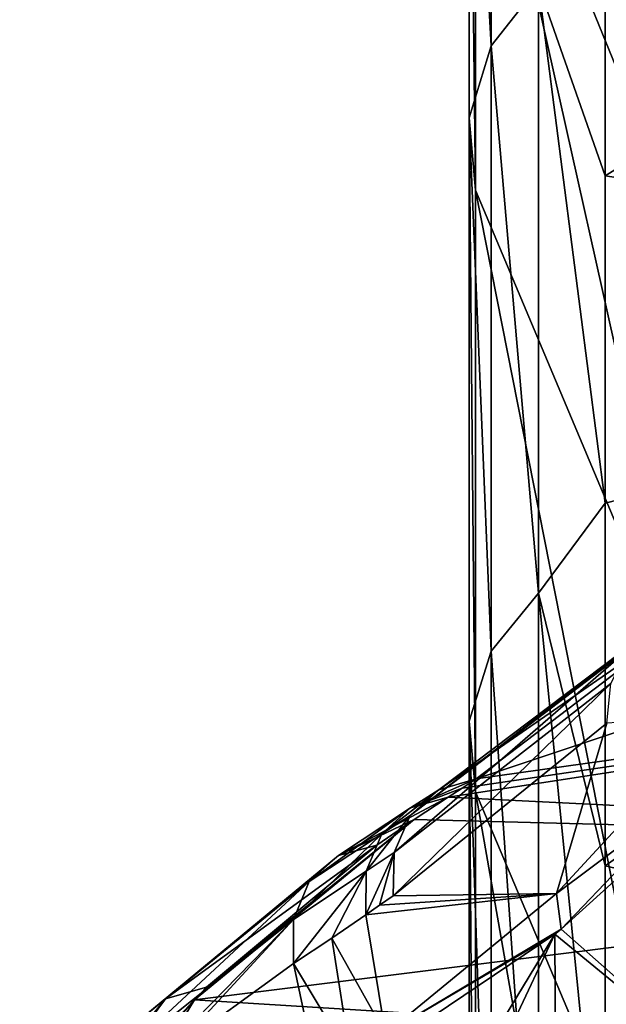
# Model space of a CAD drawing. Header units: millimetres. Extents: x -25 to 26, y -375 to 195.
# Tile 21 of 57: x -24 to -19, y 170 to 179. Entities that reach past the tile are written whole.
import ezdxf

# ---------------------------------------------------------------- set-up
doc = ezdxf.new("R2010")
doc.units = ezdxf.units.MM
doc.header["$LTSCALE"] = 20.092208
for name, color, linetype in [('100', 7, 'CONTINUOUS'), ('101', 7, 'CONTINUOUS'), ('128', 7, 'CONTINUOUS'), ('13', 7, 'CONTINUOUS'), ('14', 7, 'CONTINUOUS'), ('19', 7, 'CONTINUOUS'), ('36', 7, 'CONTINUOUS'), ('37', 7, 'CONTINUOUS'), ('38', 7, 'CONTINUOUS'), ('48', 7, 'CONTINUOUS'), ('85', 7, 'CONTINUOUS'), ('86', 7, 'CONTINUOUS'), ('87', 7, 'CONTINUOUS'), ('88', 7, 'CONTINUOUS')]:
    doc.layers.add(name, color=color, linetype=linetype)

msp = doc.modelspace()

# ---------------------------------------------------------------- linework, layer by layer
at = {"layer": '100', "color": 7, "linetype": 'CONTINUOUS', "true_color": 0xa2afbf}
for points in [[(-11.4311, 181.6752, 170.5108), (-11.4311, 176.024, 155.146), (-18.751, 177.135, 164.4186), (-11.4311, 181.6752, 170.5108)], [(-18.751, 179.7902, 172.2523), (-11.4311, 181.6752, 170.5108), (-18.751, 177.135, 164.4186), (-18.751, 179.7902, 172.2523)], [(-18.751, 177.135, 164.4186), (-11.4311, 176.024, 155.146), (-18.751, 174.1522, 156.7035), (-18.751, 177.135, 164.4186)], [(-11.4311, 176.024, 155.146), (-11.4311, 169.127, 140.2987), (-18.751, 170.8471, 149.121), (-11.4311, 176.024, 155.146)], [(-18.751, 174.1522, 156.7035), (-11.4311, 176.024, 155.146), (-18.751, 170.8471, 149.121), (-18.751, 174.1522, 156.7035)], [(-18.751, 170.8471, 149.121), (-11.4311, 169.127, 140.2987), (-18.751, 167.2255, 141.6844), (-18.751, 170.8471, 149.121)]]:
    msp.add_3dface(points, dxfattribs=at)
at = {"layer": '101', "color": 7, "linetype": 'CONTINUOUS', "true_color": 0xa2afbf}
for points in [[(-19.9341, 184.2891, 201.9612), (-19.9341, 181.2696, 186.4895), (-17.9019, 176.2844, 191.9368), (-19.9341, 184.2891, 201.9612)], [(-17.9019, 179.0095, 208.0135), (-19.9341, 184.2891, 201.9612), (-17.9019, 176.2844, 191.9368), (-17.9019, 179.0095, 208.0135)], [(-19.9341, 181.2696, 186.4895), (-19.9341, 177.0041, 171.3148), (-17.9019, 172.1758, 176.1568), (-19.9341, 181.2696, 186.4895)], [(-17.9019, 176.2844, 191.9368), (-19.9341, 181.2696, 186.4895), (-17.9019, 172.1758, 176.1568), (-17.9019, 176.2844, 191.9368)], [(-19.9341, 177.0041, 171.3148), (-19.9341, 171.5206, 156.5363), (-17.9019, 166.7148, 160.7925), (-19.9341, 177.0041, 171.3148)], [(-17.9019, 172.1758, 176.1568), (-19.9341, 177.0041, 171.3148), (-17.9019, 166.7148, 160.7925), (-17.9019, 172.1758, 176.1568)], [(-19.9341, 171.5206, 156.5363), (-19.9341, 164.8553, 142.2519), (-17.9019, 159.9424, 145.9594), (-19.9341, 171.5206, 156.5363)], [(-17.9019, 166.7148, 160.7925), (-19.9341, 171.5206, 156.5363), (-17.9019, 159.9424, 145.9594), (-17.9019, 166.7148, 160.7925)]]:
    msp.add_3dface(points, dxfattribs=at)
at = {"layer": '128', "color": 7, "linetype": 'CONTINUOUS', "true_color": 0xa2afbf}
for points in [[(-19.9907, 181.9461, 186.2429), (-19.7902, 182.6186, 186.0828), (-19.7902, 178.322, 170.8196), (-19.9907, 181.9461, 186.2429)], [(-19.7902, 182.6186, 186.0828), (-19.358, 178.8693, 170.6413), (-19.7902, 178.322, 170.8196), (-19.7902, 182.6186, 186.0828)], [(-19.9341, 177.0041, 171.3148), (-19.9341, 181.2696, 186.4895), (-19.9907, 181.9461, 186.2429), (-19.9341, 177.0041, 171.3148)], [(-19.9907, 177.6648, 171.0338), (-19.9341, 177.0041, 171.3148), (-19.9907, 181.9461, 186.2429), (-19.9907, 177.6648, 171.0338)], [(-19.9907, 177.6648, 171.0338), (-19.9907, 181.9461, 186.2429), (-19.7902, 178.322, 170.8196), (-19.9907, 177.6648, 171.0338)], [(-18.751, 179.7902, 172.2523), (-18.751, 177.135, 164.4186), (-19.358, 178.8693, 170.6413), (-18.751, 179.7902, 172.2523)], [(-19.358, 178.8693, 170.6413), (-19.358, 173.333, 155.7331), (-19.7902, 178.322, 170.8196), (-19.358, 178.8693, 170.6413)], [(-18.751, 177.135, 164.4186), (-18.751, 174.1522, 156.7035), (-19.358, 178.8693, 170.6413), (-18.751, 177.135, 164.4186)], [(-19.358, 178.8693, 170.6413), (-18.751, 174.1522, 156.7035), (-19.358, 173.333, 155.7331), (-19.358, 178.8693, 170.6413)], [(-19.9907, 177.6648, 171.0338), (-19.7902, 178.322, 170.8196), (-19.7902, 172.8021, 155.9552), (-19.9907, 177.6648, 171.0338)], [(-19.7902, 178.322, 170.8196), (-19.358, 173.333, 155.7331), (-19.7902, 172.8021, 155.9552), (-19.7902, 178.322, 170.8196)], [(-19.9341, 171.5206, 156.5363), (-19.9341, 177.0041, 171.3148), (-19.9907, 177.6648, 171.0338), (-19.9341, 171.5206, 156.5363)], [(-19.9907, 172.1643, 156.2219), (-19.9341, 171.5206, 156.5363), (-19.9907, 177.6648, 171.0338), (-19.9907, 172.1643, 156.2219)], [(-19.9907, 172.1643, 156.2219), (-19.9907, 177.6648, 171.0338), (-19.7902, 172.8021, 155.9552), (-19.9907, 172.1643, 156.2219)], [(-18.751, 174.1522, 156.7035), (-18.751, 170.8471, 149.121), (-19.358, 173.333, 155.7331), (-18.751, 174.1522, 156.7035)], [(-19.358, 173.333, 155.7331), (-19.358, 166.6062, 141.3228), (-19.7902, 172.8021, 155.9552), (-19.358, 173.333, 155.7331)], [(-18.751, 170.8471, 149.121), (-18.751, 167.2255, 141.6844), (-19.358, 173.333, 155.7331), (-18.751, 170.8471, 149.121)], [(-19.358, 173.333, 155.7331), (-18.751, 167.2255, 141.6844), (-19.358, 166.6062, 141.3228), (-19.358, 173.333, 155.7331)], [(-19.9907, 172.1643, 156.2219), (-19.7902, 172.8021, 155.9552), (-19.7902, 166.095, 141.5872), (-19.9907, 172.1643, 156.2219)], [(-19.7902, 172.8021, 155.9552), (-19.358, 166.6062, 141.3228), (-19.7902, 166.095, 141.5872), (-19.7902, 172.8021, 155.9552)], [(-19.9341, 164.8553, 142.2519), (-19.9341, 171.5206, 156.5363), (-19.9907, 172.1643, 156.2219), (-19.9341, 164.8553, 142.2519)], [(-19.9907, 165.481, 141.9048), (-19.9341, 164.8553, 142.2519), (-19.9907, 172.1643, 156.2219), (-19.9907, 165.481, 141.9048)], [(-19.9907, 165.481, 141.9048), (-19.9907, 172.1643, 156.2219), (-19.7902, 166.095, 141.5872), (-19.9907, 165.481, 141.9048)]]:
    msp.add_3dface(points, dxfattribs=at)
at = {"layer": '13', "color": 7, "linetype": 'CONTINUOUS', "true_color": 0xa2afbf}
for points in [[(-17.9399, 173.1502, 32.2297), (-8.6069, 175.4163, 34.2358), (-19.9285, 171.6388, 27.8886), (-17.9399, 173.1502, 32.2297)], [(-19.9285, 171.6388, 27.8886), (-8.6069, 175.4163, 34.2358), (-10.013, 173.0335, 27.3911), (-19.9285, 171.6388, 27.8886)]]:
    msp.add_3dface(points, dxfattribs=at)
at = {"layer": '14', "color": 7, "linetype": 'CONTINUOUS', "true_color": 0xa2afbf}
for points in [[(-20.0555, 171.5555, 27.6521), (-10.013, 173.0335, 27.3911), (-20.1838, 171.4717, 27.4175), (-20.0555, 171.5555, 27.6521)], [(-20.1838, 171.4717, 27.4175), (-10.013, 173.0335, 27.3911), (-11.2937, 171.0322, 21.9086), (-20.1838, 171.4717, 27.4175)], [(-19.9285, 171.6388, 27.8886), (-10.013, 173.0335, 27.3911), (-20.0555, 171.5555, 27.6521), (-19.9285, 171.6388, 27.8886)], [(-20.4922, 171.2679, 26.8565), (-20.1838, 171.4717, 27.4175), (-11.2937, 171.0322, 21.9086), (-20.4922, 171.2679, 26.8565)], [(-22.3859, 169.7396, 22.7692), (-20.4922, 171.2679, 26.8565), (-22.4935, 169.6257, 22.4671), (-22.3859, 169.7396, 22.7692)], [(-22.4935, 169.6257, 22.4671), (-20.4922, 171.2679, 26.8565), (-11.2937, 171.0322, 21.9086), (-22.4935, 169.6257, 22.4671)], [(-20.8335, 171.0358, 26.2287), (-20.4922, 171.2679, 26.8565), (-22.3859, 169.7396, 22.7692), (-20.8335, 171.0358, 26.2287)], [(-22.4935, 169.6257, 22.4671), (-11.2937, 171.0322, 21.9086), (-11.9261, 168.9696, 16.4429), (-22.4935, 169.6257, 22.4671)], [(-22.7559, 169.3267, 21.6755), (-22.4935, 169.6257, 22.4671), (-23.7652, 167.5381, 16.9974), (-22.7559, 169.3267, 21.6755)], [(-23.7652, 167.5381, 16.9974), (-22.4935, 169.6257, 22.4671), (-11.9261, 168.9696, 16.4429), (-23.7652, 167.5381, 16.9974)]]:
    msp.add_3dface(points, dxfattribs=at)
at = {"layer": '19', "color": 7, "linetype": 'CONTINUOUS', "true_color": 0xa2afbf}
for points in [[(-17.6681, 168.9553, 33.7524), (-17.7933, 171.499, 35.6212), (-19.1537, 170.2678, 31.8369), (-17.6681, 168.9553, 33.7524)], [(-19.2109, 170.2239, 31.7016), (-17.6681, 168.9553, 33.7524), (-19.1537, 170.2678, 31.8369), (-19.2109, 170.2239, 31.7016)], [(-20.7278, 169.1982, 28.5387), (-20.1365, 168.6967, 29.3979), (-19.2109, 170.2239, 31.7016), (-20.7278, 169.1982, 28.5387)], [(-20.1365, 168.6967, 29.3979), (-19.9814, 168.5841, 29.6204), (-19.2109, 170.2239, 31.7016), (-20.1365, 168.6967, 29.3979)], [(-19.9814, 168.5841, 29.6204), (-19.199, 167.9577, 30.6693), (-19.2109, 170.2239, 31.7016), (-19.9814, 168.5841, 29.6204)], [(-19.2109, 170.2239, 31.7016), (-19.199, 167.9577, 30.6693), (-17.6681, 168.9553, 33.7524), (-19.2109, 170.2239, 31.7016)]]:
    msp.add_3dface(points, dxfattribs=at)
at = {"layer": '36', "color": 7, "linetype": 'CONTINUOUS', "true_color": 0xa2afbf}
msp.add_3dface([(-22.7122, 169.1426, 24.7647), (-21.3592, 168.8555, 27.4075), (-21.5912, 169.9567, 27.0517), (-22.7122, 169.1426, 24.7647)], dxfattribs=at)
at = {"layer": '37', "color": 7, "linetype": 'CONTINUOUS', "true_color": 0xa2afbf}
for points in [[(-20.932, 170.3997, 28.2306), (-21.2439, 170.1856, 27.6764), (-20.7534, 169.3137, 28.5106), (-20.932, 170.3997, 28.2306)], [(-21.2439, 170.1856, 27.6764), (-21.5912, 169.9567, 27.0517), (-21.0703, 169.0865, 27.924), (-21.2439, 170.1856, 27.6764)], [(-20.7534, 169.3137, 28.5106), (-21.2439, 170.1856, 27.6764), (-21.0703, 169.0865, 27.924), (-20.7534, 169.3137, 28.5106)], [(-21.5912, 169.9567, 27.0517), (-21.3592, 168.8555, 27.4075), (-21.0703, 169.0865, 27.924), (-21.5912, 169.9567, 27.0517)]]:
    msp.add_3dface(points, dxfattribs=at)
at = {"layer": '38', "color": 7, "linetype": 'CONTINUOUS', "true_color": 0xa2afbf}
for points in [[(-18.7375, 172.1482, 32.8808), (-20.6834, 170.574, 28.6773), (-19.1943, 170.5946, 31.8364), (-18.7375, 172.1482, 32.8808)], [(-17.6991, 172.2137, 36.2563), (-18.7375, 172.1482, 32.8808), (-19.1943, 170.5946, 31.8364), (-17.6991, 172.2137, 36.2563)], [(-20.932, 170.3997, 28.2306), (-20.7534, 169.3137, 28.5106), (-19.1943, 170.5946, 31.8364), (-20.932, 170.3997, 28.2306)], [(-20.8071, 170.4872, 28.4531), (-20.932, 170.3997, 28.2306), (-19.1943, 170.5946, 31.8364), (-20.8071, 170.4872, 28.4531)], [(-20.6834, 170.574, 28.6773), (-20.8071, 170.4872, 28.4531), (-19.1943, 170.5946, 31.8364), (-20.6834, 170.574, 28.6773)]]:
    msp.add_3dface(points, dxfattribs=at)
at = {"layer": '48', "color": 7, "linetype": 'CONTINUOUS', "true_color": 0xa2afbf}
for points in [[(-17.6991, 172.2137, 36.2563), (-19.1943, 170.5946, 31.8364), (-17.9549, 171.5215, 35.2456), (-17.6991, 172.2137, 36.2563)], [(-19.1943, 170.5946, 31.8364), (-19.1537, 170.2678, 31.8369), (-17.9549, 171.5215, 35.2456), (-19.1943, 170.5946, 31.8364)], [(-19.1537, 170.2678, 31.8369), (-17.7933, 171.499, 35.6212), (-17.9549, 171.5215, 35.2456), (-19.1537, 170.2678, 31.8369)], [(-20.7534, 169.3137, 28.5106), (-19.1537, 170.2678, 31.8369), (-19.1943, 170.5946, 31.8364), (-20.7534, 169.3137, 28.5106)], [(-19.2109, 170.2239, 31.7016), (-19.1537, 170.2678, 31.8369), (-20.7534, 169.3137, 28.5106), (-19.2109, 170.2239, 31.7016)], [(-20.7278, 169.1982, 28.5387), (-19.2109, 170.2239, 31.7016), (-20.7534, 169.3137, 28.5106), (-20.7278, 169.1982, 28.5387)]]:
    msp.add_3dface(points, dxfattribs=at)
at = {"layer": '85', "color": 7, "linetype": 'CONTINUOUS', "true_color": 0xa2afbf}
for points in [[(-20.8335, 171.0358, 26.2287), (-22.3859, 169.7396, 22.7692), (-22.7584, 169.6338, 22.9265), (-20.8335, 171.0358, 26.2287)], [(-20.8335, 171.0358, 26.2287), (-22.7584, 169.6338, 22.9265), (-21.1825, 170.9404, 26.4571), (-20.8335, 171.0358, 26.2287)], [(-21.1825, 170.9404, 26.4571), (-23.0451, 169.4001, 23.1205), (-21.4485, 170.7025, 26.6932), (-21.1825, 170.9404, 26.4571)], [(-22.7584, 169.6338, 22.9265), (-23.0451, 169.4001, 23.1205), (-21.1825, 170.9404, 26.4571), (-22.7584, 169.6338, 22.9265)], [(-21.4485, 170.7025, 26.6932), (-23.2109, 169.0658, 23.308), (-21.5918, 170.3574, 26.9018), (-21.4485, 170.7025, 26.6932)], [(-23.0451, 169.4001, 23.1205), (-23.2109, 169.0658, 23.308), (-21.4485, 170.7025, 26.6932), (-23.0451, 169.4001, 23.1205)], [(-23.2301, 168.6799, 23.4689), (-22.7122, 169.1426, 24.7647), (-21.5918, 170.3574, 26.9018), (-23.2301, 168.6799, 23.4689)], [(-23.2109, 169.0658, 23.308), (-23.2301, 168.6799, 23.4689), (-21.5918, 170.3574, 26.9018), (-23.2109, 169.0658, 23.308)], [(-22.7122, 169.1426, 24.7647), (-21.5912, 169.9567, 27.0517), (-21.5918, 170.3574, 26.9018), (-22.7122, 169.1426, 24.7647)], [(-22.3859, 169.7396, 22.7692), (-22.4935, 169.6257, 22.4671), (-23.7915, 168.2439, 19.2295), (-22.3859, 169.7396, 22.7692)], [(-22.7584, 169.6338, 22.9265), (-22.3859, 169.7396, 22.7692), (-23.7915, 168.2439, 19.2295), (-22.7584, 169.6338, 22.9265)], [(-24.0879, 168.0138, 19.3795), (-22.7584, 169.6338, 22.9265), (-23.7915, 168.2439, 19.2295), (-24.0879, 168.0138, 19.3795)], [(-23.0451, 169.4001, 23.1205), (-22.7584, 169.6338, 22.9265), (-24.0879, 168.0138, 19.3795), (-23.0451, 169.4001, 23.1205)], [(-22.4935, 169.6257, 22.4671), (-22.7559, 169.3267, 21.6755), (-23.7915, 168.2439, 19.2295), (-22.4935, 169.6257, 22.4671)]]:
    msp.add_3dface(points, dxfattribs=at)
at = {"layer": '86', "color": 7, "linetype": 'CONTINUOUS', "true_color": 0xa2afbf}
for points in [[(-20.1838, 171.4717, 27.4175), (-20.4922, 171.2679, 26.8565), (-21.1825, 170.9404, 26.4571), (-20.1838, 171.4717, 27.4175)], [(-20.1838, 171.4717, 27.4175), (-21.1825, 170.9404, 26.4571), (-20.5257, 171.3746, 27.6465), (-20.1838, 171.4717, 27.4175)], [(-20.5257, 171.3746, 27.6465), (-21.4485, 170.7025, 26.6932), (-20.7868, 171.1381, 27.8803), (-20.5257, 171.3746, 27.6465)], [(-21.1825, 170.9404, 26.4571), (-21.4485, 170.7025, 26.6932), (-20.5257, 171.3746, 27.6465), (-21.1825, 170.9404, 26.4571)], [(-20.4922, 171.2679, 26.8565), (-20.8335, 171.0358, 26.2287), (-21.1825, 170.9404, 26.4571), (-20.4922, 171.2679, 26.8565)], [(-21.4485, 170.7025, 26.6932), (-21.5918, 170.3574, 26.9018), (-20.7868, 171.1381, 27.8803), (-21.4485, 170.7025, 26.6932)], [(-20.7868, 171.1381, 27.8803), (-21.5918, 170.3574, 26.9018), (-20.9291, 170.7966, 28.085), (-20.7868, 171.1381, 27.8803)], [(-21.5918, 170.3574, 26.9018), (-21.5912, 169.9567, 27.0517), (-20.9291, 170.7966, 28.085), (-21.5918, 170.3574, 26.9018)], [(-21.5912, 169.9567, 27.0517), (-21.2439, 170.1856, 27.6764), (-20.9291, 170.7966, 28.085), (-21.5912, 169.9567, 27.0517)], [(-21.2439, 170.1856, 27.6764), (-20.932, 170.3997, 28.2306), (-20.9291, 170.7966, 28.085), (-21.2439, 170.1856, 27.6764)]]:
    msp.add_3dface(points, dxfattribs=at)
at = {"layer": '87', "color": 7, "linetype": 'CONTINUOUS', "true_color": 0xa2afbf}
for points in [[(-19.9285, 171.6388, 27.8886), (-20.0555, 171.5555, 27.6521), (-20.5257, 171.3746, 27.6465), (-19.9285, 171.6388, 27.8886)], [(-19.9285, 171.6388, 27.8886), (-20.5257, 171.3746, 27.6465), (-20.2689, 171.5398, 28.1098), (-19.9285, 171.6388, 27.8886)], [(-20.2689, 171.5398, 28.1098), (-20.7868, 171.1381, 27.8803), (-20.5302, 171.3045, 28.3358), (-20.2689, 171.5398, 28.1098)], [(-20.5257, 171.3746, 27.6465), (-20.7868, 171.1381, 27.8803), (-20.2689, 171.5398, 28.1098), (-20.5257, 171.3746, 27.6465)], [(-20.0555, 171.5555, 27.6521), (-20.1838, 171.4717, 27.4175), (-20.5257, 171.3746, 27.6465), (-20.0555, 171.5555, 27.6521)], [(-20.5302, 171.3045, 28.3358), (-20.9291, 170.7966, 28.085), (-20.6752, 170.9666, 28.5344), (-20.5302, 171.3045, 28.3358)], [(-20.7868, 171.1381, 27.8803), (-20.9291, 170.7966, 28.085), (-20.5302, 171.3045, 28.3358), (-20.7868, 171.1381, 27.8803)], [(-20.932, 170.3997, 28.2306), (-20.8071, 170.4872, 28.4531), (-20.6752, 170.9666, 28.5344), (-20.932, 170.3997, 28.2306)], [(-20.9291, 170.7966, 28.085), (-20.932, 170.3997, 28.2306), (-20.6752, 170.9666, 28.5344), (-20.9291, 170.7966, 28.085)], [(-20.8071, 170.4872, 28.4531), (-20.6834, 170.574, 28.6773), (-20.6752, 170.9666, 28.5344), (-20.8071, 170.4872, 28.4531)]]:
    msp.add_3dface(points, dxfattribs=at)
at = {"layer": '88', "color": 7, "linetype": 'CONTINUOUS', "true_color": 0xa2afbf}
for points in [[(-17.9399, 173.1502, 32.2297), (-19.9285, 171.6388, 27.8886), (-20.2689, 171.5398, 28.1098), (-17.9399, 173.1502, 32.2297)], [(-17.9399, 173.1502, 32.2297), (-20.2689, 171.5398, 28.1098), (-18.275, 173.0432, 32.3949), (-17.9399, 173.1502, 32.2297)], [(-20.5302, 171.3045, 28.3358), (-18.5392, 172.8204, 32.5729), (-18.275, 173.0432, 32.3949), (-20.5302, 171.3045, 28.3358)], [(-20.2689, 171.5398, 28.1098), (-20.5302, 171.3045, 28.3358), (-18.275, 173.0432, 32.3949), (-20.2689, 171.5398, 28.1098)], [(-20.5302, 171.3045, 28.3358), (-20.6752, 170.9666, 28.5344), (-18.5392, 172.8204, 32.5729), (-20.5302, 171.3045, 28.3358)], [(-20.6752, 170.9666, 28.5344), (-18.7, 172.5093, 32.7418), (-18.5392, 172.8204, 32.5729), (-20.6752, 170.9666, 28.5344)], [(-20.6834, 170.574, 28.6773), (-18.7375, 172.1482, 32.8808), (-18.7, 172.5093, 32.7418), (-20.6834, 170.574, 28.6773)], [(-20.6752, 170.9666, 28.5344), (-20.6834, 170.574, 28.6773), (-18.7, 172.5093, 32.7418), (-20.6752, 170.9666, 28.5344)]]:
    msp.add_3dface(points, dxfattribs=at)

doc.saveas('drawing.dxf')
